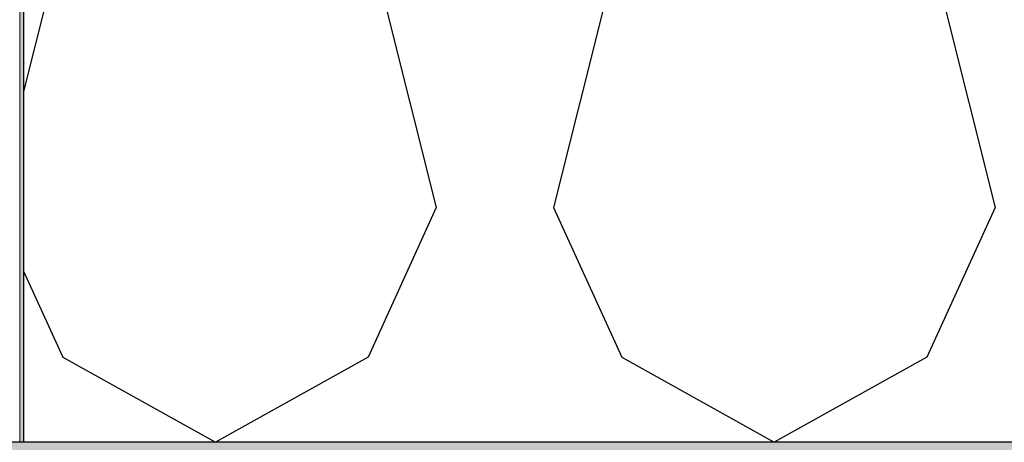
# Model space of a CAD drawing. Header units: millimetres. Extents: x -78790 to -55226, y -2070 to 11020.
# Tile 11 of 108: x -74960 to -74462, y 6850 to 7064. Entities that reach past the tile are written whole.
import ezdxf

# ---------------------------------------------------------------- set-up
doc = ezdxf.new("R2010")
doc.units = ezdxf.units.MM
doc.header["$LTSCALE"] = 0.5
doc.header["$MEASUREMENT"] = 0
doc.linetypes.add('PLINE', pattern=[0])
for name, color, linetype in [('232- Ikke-bærende yttervegger (Skravur)(Nye konstruksjoner)', 7, 'Continuous'), ('251- Frittbærende dekker', 7, 'Continuous'), ('251- Frittbærende dekker (Skravur)', 7, 'Continuous'), ('261- Primærkonstruksjon (tak) (Skravur)(Nye konstruksjoner)', 7, 'Continuous'), ('261- Primærkonstruksjon (tak)(Nye konstruksjoner)', 7, 'Continuous')]:
    doc.layers.add(name, color=color, linetype=linetype)
doc.layers.add('236- Innvendig kledning og overflate(Nye konstruksjoner)', color=7, linetype='Continuous', lineweight=0)

# ---------------------------------------------------------------- blocks, each defined once
blk = doc.blocks.new('*X13')
at = {"layer": '261- Primærkonstruksjon (tak) (Skravur)(Nye konstruksjoner)', "linetype": 'PLINE'}
for p, q in [((-74890.79, 7297.13), (-74958.16, 7027.66)), ((-74831.33, 7297.13), (-74749.28, 6968.93)), ((-74607.76, 7297.13), (-74689.81, 6968.93)), ((-74548.3, 7297.13), (-74466.25, 6968.93)), ((-74749.28, 6968.93), (-74783.77, 6893.14)), ((-74689.81, 6968.93), (-74655.32, 6893.14)), ((-74466.25, 6968.93), (-74500.74, 6893.14)), ((-74958.16, 6936.66), (-74938.35, 6893.14)), ((-74938.35, 6893.14), (-74861.06, 6850)), ((-74783.77, 6893.14), (-74861.06, 6850)), ((-74655.32, 6893.14), (-74578.03, 6850)), ((-74500.74, 6893.14), (-74578.03, 6850))]:
    blk.add_line(p, q, dxfattribs=at)

msp = doc.modelspace()

# ---------------------------------------------------------------- hatches: boundary and pattern name
at = {"layer": '232- Ikke-bærende yttervegger (Skravur)(Nye konstruksjoner)', "linetype": 'Continuous'}
msp.add_hatch(color=256, dxfattribs=at).paths.add_polyline_path([(-74960.16, 6850), (-74958.16, 6850), (-74958.16, 7700), (-74960.16, 7700)])
at = {"layer": '251- Frittbærende dekker (Skravur)', "linetype": 'Continuous'}
h = msp.add_hatch(dxfattribs=at)
h.set_pattern_fill('Betong_strukturell', color=256, style=0, pattern_type=2)
h.set_pattern_definition([(0, (0, 0), (0, 311.7692), [30, -150]), (0, (90, 155.9), (0, 311.7692), [30, -150]), (60, (0, 0), (-270, 155.8846), [30, -150]), (60, (180, 0), (-270, 155.8846), [30, -150]), (120, (30, 0), (270, 155.8846), [30, -150]), (120, (210, 0), (270, 155.8846), [30, -150]), (0, (0, 30), (0, 60), [0, -60, 0, -90.000004]), (45, (30, 30), (-42.42641, 42.42641), [0, -45, 0, -75.000003])])
h.paths.add_polyline_path([(-62878.16, 6850), (-74978.16, 6850), (-74978.16, 6620), (-62878.16, 6620)])

# ---------------------------------------------------------------- linework, layer by layer
at = {"layer": '236- Innvendig kledning og overflate(Nye konstruksjoner)', "linetype": 'PLINE'}
msp.add_line((-74960.16, 7409.55), (-74960.16, 6850), dxfattribs=at)
at = {"layer": '251- Frittbærende dekker', "linetype": 'PLINE', "flags": 128}
msp.add_lwpolyline([(-62878.16, 6850), (-74958.16, 6850), (-74960.16, 6850), (-74978.16, 6850)], dxfattribs=at)
at = {"layer": '261- Primærkonstruksjon (tak)(Nye konstruksjoner)', "linetype": 'PLINE'}
msp.add_line((-74958.16, 7409.5), (-74958.16, 6850), dxfattribs=at)

# ---------------------------------------------------------------- block references
at = {"layer": '261- Primærkonstruksjon (tak)(Nye konstruksjoner)'}
msp.add_blockref('*X13', (0, 0), dxfattribs=at)

doc.saveas('drawing.dxf')
